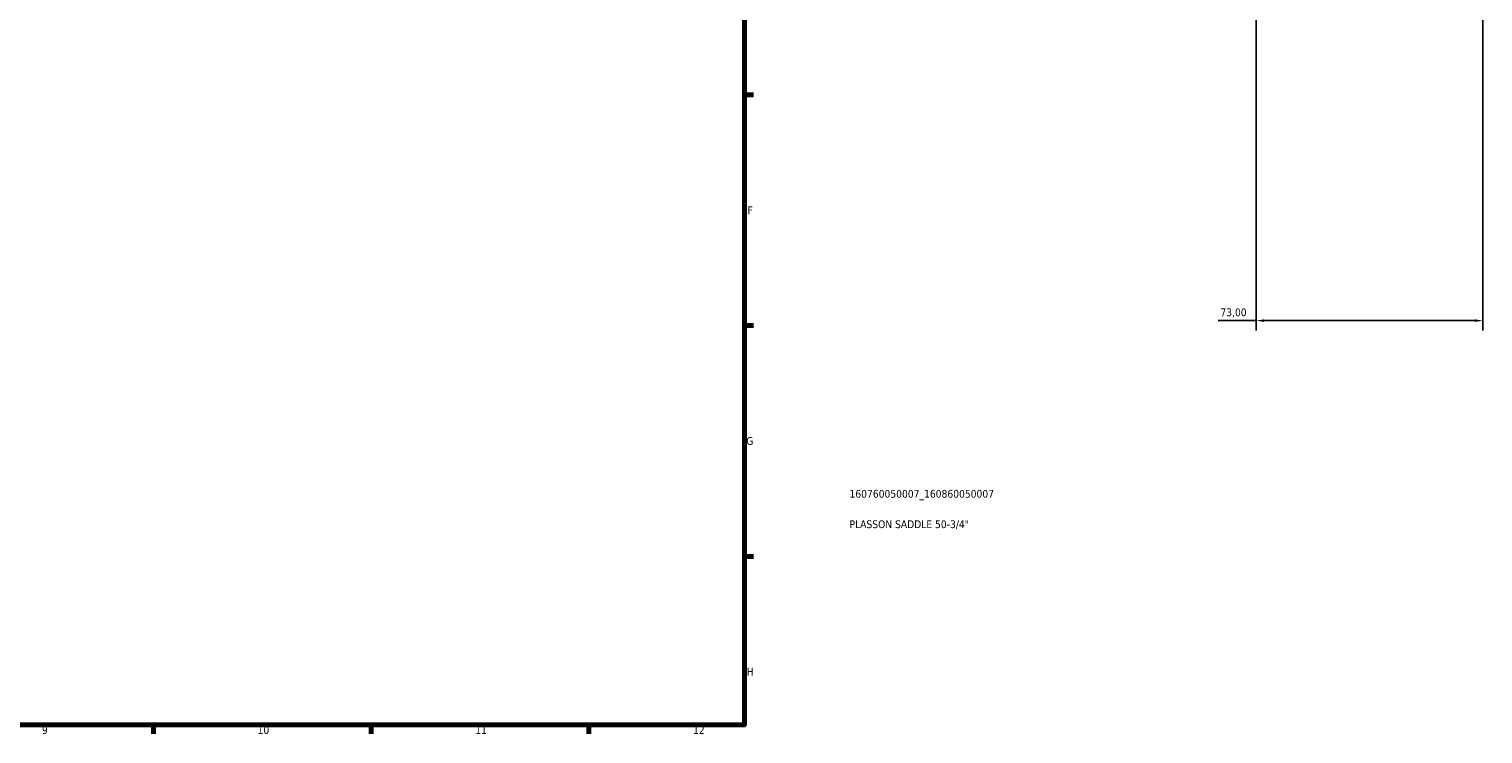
# Model space of a CAD drawing. Header units: millimetres. Extents: x 0 to 1136, y -4 to 1083.
# Tile 5 of 6: x 591 to 1059, y 17 to 244. Entities that reach past the tile are written whole.
import ezdxf

# ---------------------------------------------------------------- set-up
doc = ezdxf.new("R2010")
doc.units = ezdxf.units.MM
for name, color, linetype, lineweight in [('Border (ISO)', 7, 'Continuous', 70), ('Dimension (ISO)', 7, 'Continuous', 25), ('Title (ISO)', 7, 'Continuous', 50)]:
    doc.layers.add(name, color=color, linetype=linetype, lineweight=lineweight)
doc.styles.add('Note Text (ISO)', font='tahoma.ttf')
doc.dimstyles.new('Default (ISO)', dxfattribs={"dimtxt": 2.5, "dimasz": 2.5, "dimexe": 3.175, "dimexo": 0, "dimgap": 0.762, "dimtad": 1, "dimrnd": 1e-08, "dimzin": 0, "dimtxsty": 'Note Text (ISO)', "dimcen": 0.09, "dimdle": 10, "dimclrd": 256, "dimclre": 256, "dimclrt": 232, "dimazin": 0, "dimtfac": 1.40208, "dimtmove": 0, "dimatfit": 3, "dimfxl": 1, "dimtolj": 1, "dimtzin": 0, "dimlwd": -1, "dimlwe": -1, "dimarcsym": 0})

# ---------------------------------------------------------------- blocks, each defined once
blk = doc.blocks.new('Borders Default Border')
at = {"layer": 'Border (ISO)'}
for p, q in [((821, 222.75), (823.9, 222.75)), ((821, 148.5), (823.9, 148.5)), ((821, 74.25), (823.9, 74.25)), ((630.75, 20), (630.75, 17.1)), ((700.83, 20), (700.83, 17.1)), ((770.92, 20), (770.92, 17.1))]:
    blk.add_line(p, q, dxfattribs=at)
at = {"layer": 'Border (ISO)', "flags": 128}
blk.add_lwpolyline([(20, 20), (20, 574), (821, 574), (821, 20), (20, 20)], dxfattribs=at)
at = {"layer": 'Border (ISO)', "color": 232, "true_color": 0xca0064, "char_height": 2.5, "attachment_point": 7, "style": 'Note Text (ISO)'}
for s, insert in [('F', (822, 184.38)), ('G', (821.61, 110.08)), ('H', (821.74, 35.88)), ('9', (594.88, 17.05)), ('10', (664.29, 17.05)), ('11', (734.37, 17.1)), ('12', (804.46, 17.1))]:
    blk.add_mtext(s, dxfattribs=dict(at, insert=insert))
blk = doc.blocks.new('Title Blocks ISO')
at = {"layer": 'Title (ISO)', "color": 232, "true_color": 0xca0064, "style": 'Note Text (ISO)'}
for tag, p in [('PART_NUMBER_001', (33.84, 73.13)), ('DESCRIPTION_001', (33.84, 63.34))]:
    blk.add_attdef(tag, p, '', height=2.5, dxfattribs=at)
blk = doc.blocks.new('*D8')
at = {"layer": 'Defpoints', "color": 0, "transparency": 16777216}
for p in [(985.73, 319.98), (1058.73, 319.98), (985.73, 150.11)]:
    blk.add_point(p, dxfattribs=at)
at = {"layer": 'Dimension (ISO)', "transparency": 16777216}
for p, q in [((985.73, 319.98), (985.73, 146.94)), ((1058.73, 319.98), (1058.73, 146.94)), ((985.73, 150.11), (973.46, 150.11)), ((1056.23, 150.11), (988.23, 150.11))]:
    blk.add_line(p, q, dxfattribs=at)
for points in [[(988.23, 150.53), (988.23, 149.7), (985.73, 150.11)], [(1056.23, 150.53), (1056.23, 149.7), (1058.73, 150.11)]]:
    blk.add_solid(points, dxfattribs=at)
at = {"layer": 'Dimension (ISO)', "color": 232, "true_color": 0xca0064, "transparency": 16777216, "insert": (974.22, 154.05), "char_height": 2.5, "attachment_point": 1, "style": 'Note Text (ISO)'}
blk.add_mtext('\\A1;73,00', dxfattribs=at)

msp = doc.modelspace()

# ---------------------------------------------------------------- block references
msp.add_blockref('Borders Default Border', (0, 0))
msp.add_blockref('Title Blocks ISO', (821, 20)).add_auto_attribs({'PART_NUMBER_001': '160760050007_160860050007', 'DESCRIPTION_001': 'PLASSON SADDLE 50-3/4"'})

# ---------------------------------------------------------------- dimensions: what is measured, and where the dimension line sits
at = {"layer": 'Dimension (ISO)'}
dim = msp.add_linear_dim(base=(985.7303, 150.1123), p1=(1058.7303, 319.9774), p2=(985.7303, 319.9774), dimstyle='Default (ISO)', override={"dimdec": 2, "dimtp": 0, "dimtm": 0, "dimtdec": 2, "dimtofl": 0, "dimatfit": 2}, dxfattribs=at)
dim.commit()
dim.dimension.update_dxf_attribs({"geometry": '*D8', "text_midpoint": (978.3464, 150.1123), "dimtype": 160})

doc.saveas('drawing.dxf')
